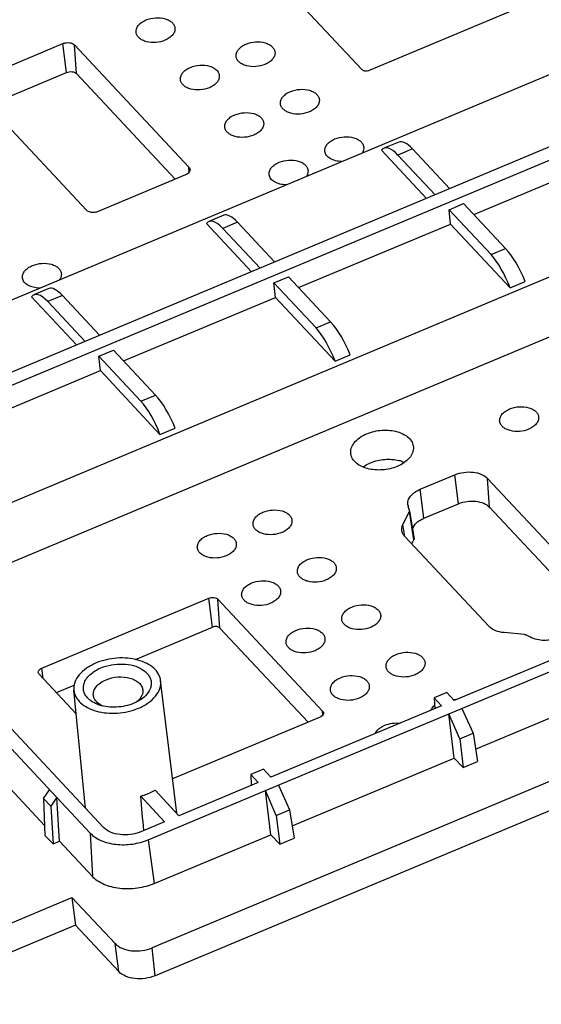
# Model space of a CAD drawing. Header units: millimetres. Extents: x 581 to 1163, y 50 to 458.
# Tile 22 of 29: x 1027 to 1056, y 146 to 199. Entities that reach past the tile are written whole.
import ezdxf

# ---------------------------------------------------------------- set-up
doc = ezdxf.new("R2010")
doc.units = ezdxf.units.MM
doc.header["$LTSCALE"] = 30.734
doc.layers.get('0').update_dxf_attribs({"linetype": 'CONTINUOUS'})
doc.layers.add('CHAMFER', color=7, linetype='CONTINUOUS')
doc.layers.add('DRAFTS', color=7, linetype='CONTINUOUS')

msp = doc.modelspace()

# ---------------------------------------------------------------- linework, layer by layer
at = {"color": 7, "linetype": 'Continuous'}
for p, q in [((1010.865, 177.474), (1065.148, 200.209)), ((1047.83, 192.71), (1047.012, 192.367)), ((1018.302, 169.517), (1072.585, 192.253)), ((1020.508, 167.156), (1072.958, 189.124)), ((1038.257, 188.7), (1037.439, 188.357)), ((1028.683, 184.69), (1027.865, 184.347))]:
    msp.add_line(p, q, dxfattribs=at)
at = {"layer": 'CHAMFER', "color": 7, "linetype": 'Continuous'}
for points, knots in [([(1030.966, 162.147), (1030.888, 162.205), (1030.75, 162.333), (1030.608, 162.569), (1030.555, 162.827), (1030.595, 163.092), (1030.722, 163.346), (1031.008, 163.671), (1031.307, 163.846), (1031.523, 163.937)], [0, 0, 0, 0, 0.123964, 0.236951, 0.344396, 0.45362, 0.571301, 0.70146, 1, 1, 1, 1]), ([(1031.523, 163.937), (1031.709, 164.015), (1032.105, 164.127), (1032.712, 164.171), (1033.291, 164.09), (1033.784, 163.893), (1034.094, 163.628), (1034.236, 163.377), (1034.287, 163.183), (1034.284, 162.981), (1034.207, 162.706), (1034.074, 162.523), (1033.968, 162.416)], [0, 0, 0, 0, 0.149467, 0.302136, 0.447991, 0.578747, 0.6909, 0.741453, 0.789961, 0.838379, 0.888679, 1, 1, 1, 1]), ([(1031.119, 162.429), (1031.109, 162.51), (1031.13, 162.688), (1031.273, 162.93), (1031.507, 163.139), (1031.703, 163.244), (1031.81, 163.288)], [0, 0, 0, 0, 0.208895, 0.439626, 0.703701, 1, 1, 1, 1]), ([(1031.81, 163.288), (1032.016, 163.375), (1032.457, 163.473), (1033.008, 163.43), (1033.39, 163.284), (1033.613, 163.134), (1033.767, 162.945), (1033.814, 162.797), (1033.821, 162.725)], [0, 0, 0, 0, 0.286411, 0.567205, 0.693698, 0.806817, 0.907323, 1, 1, 1, 1]), ([(1033.821, 162.725), (1033.826, 162.677), (1033.822, 162.576), (1033.792, 162.481), (1033.772, 162.434)], [0, 0, 0, 0, 0.48942, 1, 1, 1, 1]), ([(1031.198, 162.204), (1031.187, 162.222), (1031.149, 162.292), (1031.126, 162.37), (1031.119, 162.429)], [0, 0, 0, 0, 0.256937, 1, 1, 1, 1]), ([(1031.404, 161.983), (1031.383, 161.999), (1031.304, 162.063), (1031.236, 162.14), (1031.198, 162.204)], [0, 0, 0, 0, 0.264511, 1, 1, 1, 1]), ([(1033.594, 162.179), (1033.584, 162.169), (1033.542, 162.129), (1033.497, 162.091), (1033.462, 162.065)], [0, 0, 0, 0, 0.243346, 1, 1, 1, 1]), ([(1033.772, 162.434), (1033.762, 162.412), (1033.715, 162.319), (1033.649, 162.236), (1033.594, 162.179)], [0, 0, 0, 0, 0.236952, 1, 1, 1, 1]), ([(1033.968, 162.416), (1033.943, 162.39), (1033.832, 162.286), (1033.706, 162.198), (1033.606, 162.139)], [0, 0, 0, 0, 0.23833, 1, 1, 1, 1]), ([(1031.459, 161.903), (1031.412, 161.917), (1031.24, 161.98), (1031.075, 162.067), (1030.966, 162.147)], [0, 0, 0, 0, 0.264793, 1, 1, 1, 1]), ([(1031.641, 161.85), (1031.619, 161.859), (1031.537, 161.897), (1031.458, 161.943), (1031.404, 161.983)], [0, 0, 0, 0, 0.260732, 1, 1, 1, 1]), ([(1033.331, 162.002), (1033.034, 161.878), (1032.55, 161.774), (1031.914, 161.792), (1031.604, 161.856), (1031.459, 161.903)], [0, 0, 0, 0, 0.506084, 0.759901, 1, 1, 1, 1]), ([(1033.606, 162.139), (1033.584, 162.127), (1033.495, 162.076), (1033.402, 162.032), (1033.331, 162.002)], [0, 0, 0, 0, 0.24516, 1, 1, 1, 1])]:
    msp.add_open_spline(points, degree=3, knots=knots, dxfattribs=at)
at = {"layer": 'DRAFTS', "color": 7, "linetype": 'Continuous'}
for p, q in [((1045.812, 196.665), (1041.398, 201.388)), ((1054.132, 199.937), (1046.212, 196.62)), ((1068.866, 197.805), (1013.526, 174.627)), ((1024.664, 196.091), (1029.451, 198.096)), ((1029.655, 196.514), (1029.451, 198.096)), ((1030.197, 196.452), (1030.088, 198.024)), ((1030.088, 198.024), (1036.346, 191.328)), ((1014.011, 174.108), (1069.351, 197.286)), ((1025.376, 194.722), (1029.655, 196.514)), ((1030.197, 196.452), (1035.596, 190.675)), ((1030.741, 188.981), (1024.483, 195.676)), ((1031.679, 155.205), (994.229, 195.273)), ((995.323, 193.009), (1029.115, 156.853)), ((1048.575, 192.332), (1047.776, 191.998)), ((1050.607, 190.158), (1048.575, 192.332)), ((1046.875, 192.256), (1049.335, 189.625)), ((1047.776, 191.998), (1049.809, 189.823)), ((1051.92, 188.753), (1060.222, 192.23)), ((1036.364, 191.067), (1036.346, 191.328)), ((1036.165, 190.913), (1031.378, 188.908)), ((1050.57, 189.009), (1051.368, 189.343)), ((1053.668, 186.883), (1051.368, 189.343)), ((1050.648, 188.22), (1050.57, 189.009)), ((1050.57, 189.009), (1052.87, 186.548)), ((1037.302, 188.247), (1039.761, 185.615)), ((1039.001, 188.323), (1038.202, 187.988)), ((1041.034, 186.148), (1039.001, 188.323)), ((1042.346, 184.743), (1050.648, 188.22)), ((1050.648, 188.22), (1053.909, 184.731)), ((1038.202, 187.988), (1040.235, 185.813)), ((1052.87, 186.548), (1053.668, 186.883)), ((1040.996, 184.999), (1041.794, 185.334)), ((1044.094, 182.873), (1041.794, 185.334)), ((1041.074, 184.211), (1040.996, 184.999)), ((1040.996, 184.999), (1043.296, 182.538)), ((1053.909, 184.731), (1054.738, 185.078)), ((1029.427, 184.313), (1028.629, 183.978)), ((1031.46, 182.138), (1029.427, 184.313)), ((1027.728, 184.237), (1030.188, 181.605)), ((1028.629, 183.978), (1030.661, 181.803)), ((1032.772, 180.734), (1041.074, 184.211)), ((1041.074, 184.211), (1044.336, 180.721)), ((1043.296, 182.538), (1044.094, 182.873)), ((1031.422, 180.989), (1032.221, 181.324)), ((1034.521, 178.863), (1032.221, 181.324)), ((1044.336, 180.721), (1045.165, 181.068)), ((1031.5, 180.201), (1031.422, 180.989)), ((1031.422, 180.989), (1033.722, 178.529)), ((1023.198, 176.724), (1031.5, 180.201)), ((1031.5, 180.201), (1034.762, 176.711)), ((1033.722, 178.529), (1034.521, 178.863)), ((1034.762, 176.711), (1035.591, 177.058)), ((1048.99, 173.709), (1050.891, 174.505)), ((1051.094, 172.922), (1050.891, 174.505)), ((1052.68, 174.301), (1058.986, 167.553)), ((1052.788, 172.729), (1052.68, 174.301)), ((1040.541, 157.223), (1080.445, 173.936)), ((1049.193, 172.126), (1048.99, 173.709)), ((1092.656, 173.046), (1034.343, 148.622)), ((1048.052, 171.787), (1048.409, 172.493)), ((1048.415, 172.552), (1048.342, 172.771)), ((1048.645, 170.937), (1048.409, 172.493)), ((1048.418, 172.54), (1048.656, 171.003)), ((1049.193, 172.126), (1051.094, 172.922)), ((1052.788, 172.729), (1058.641, 166.467)), ((1092.808, 171.518), (1034.495, 147.094)), ((1048.152, 171.126), (1048.052, 171.787)), ((1052.74, 166.216), (1048.151, 171.126)), ((1048.533, 170.717), (1048.645, 170.937)), ((1028.295, 163.921), (1037.433, 167.749)), ((1037.637, 166.166), (1037.433, 167.749)), ((1037.935, 167.692), (1043.659, 161.567)), ((1038.043, 166.12), (1037.935, 167.692)), ((1033.417, 164.399), (1037.637, 166.166)), ((1038.043, 166.12), (1042.861, 160.966)), ((1060.083, 166.018), (1050.857, 162.154)), ((1054.69, 165.773), (1053.585, 165.867)), ((1055.034, 165.611), (1054.772, 165.751)), ((1028.366, 163.366), (1028.295, 163.921)), ((1030.181, 161.424), (1028.152, 163.595)), ((1035.676, 155.981), (1034.798, 163.24)), ((1029.093, 162.588), (1030.073, 162.999)), ((1030.687, 156.265), (1030.053, 162.72)), ((1052.02, 159.493), (1060.777, 163.161)), ((1050.448, 162.591), (1049.751, 162.299)), ((1049.751, 162.299), (1050.16, 161.862)), ((1049.751, 162.299), (1049.786, 161.705)), ((1050.857, 162.154), (1050.448, 162.591)), ((1050.16, 161.862), (1040.828, 157.953)), ((1051.267, 161.717), (1051.882, 160.365)), ((1043.516, 161.241), (1035.448, 157.861)), ((1043.673, 161.362), (1043.659, 161.567)), ((1051.154, 160.06), (1050.569, 161.426)), ((1050.854, 159.004), (1050.569, 161.426)), ((1023.714, 160.383), (1028.451, 155.315)), ((1051.154, 160.06), (1051.882, 160.365)), ((1051.154, 160.06), (1051.339, 158.485)), ((1051.882, 160.365), (1052.126, 158.815)), ((1041.991, 155.292), (1050.854, 159.004)), ((1050.854, 159.004), (1051.339, 158.485)), ((1040.419, 158.391), (1039.723, 158.099)), ((1040.828, 157.953), (1040.419, 158.391)), ((1051.339, 158.485), (1052.126, 158.815)), ((1039.723, 158.099), (1040.131, 157.662)), ((1039.723, 158.099), (1039.757, 157.505)), ((1040.131, 157.662), (1035.801, 155.848)), ((1041.238, 157.517), (1041.853, 156.165)), ((1028.393, 156.799), (1028.728, 157.271)), ((1028.393, 156.799), (1028.788, 156.376)), ((1028.393, 156.799), (1028.472, 154.774)), ((1029.113, 156.856), (1028.788, 156.376)), ((1029.115, 156.853), (1030.945, 154.897)), ((1029.259, 154.45), (1029.116, 156.855)), ((1033.706, 156.923), (1035.017, 155.52)), ((1034.121, 154.535), (1040.541, 157.223)), ((1035.801, 155.848), (1034.49, 157.251)), ((1041.125, 155.86), (1040.54, 157.226)), ((1040.825, 154.804), (1040.54, 157.226)), ((1028.788, 156.376), (1028.911, 154.304)), ((1041.125, 155.86), (1041.853, 156.165)), ((1041.125, 155.86), (1041.31, 154.285)), ((1041.853, 156.165), (1042.098, 154.615)), ((1035.017, 155.52), (1033.712, 154.973)), ((1028.472, 154.774), (1028.911, 154.304)), ((1030.945, 154.897), (1031.063, 152.521)), ((1034.451, 152.134), (1040.825, 154.804)), ((1040.825, 154.804), (1041.31, 154.285)), ((1041.31, 154.285), (1042.098, 154.615)), ((1028.911, 154.304), (1029.259, 154.45)), ((1029.259, 154.45), (1031.063, 152.521)), ((1034.121, 154.535), (1034.451, 152.134)), ((1019.636, 147.06), (1029.949, 151.379)), ((1032.309, 148.854), (1029.949, 151.379)), ((1029.949, 151.379), (1030.132, 149.864)), ((1030.132, 149.864), (1019.788, 145.531)), ((1032.509, 147.321), (1030.132, 149.864)), ((1032.509, 147.321), (1032.309, 148.854)), ((1034.495, 147.094), (1034.343, 148.622))]:
    msp.add_line(p, q, dxfattribs=at)
for centre, radius, start, end in [((1047.349, 173.431), 1.915, 70.325, 75.24), ((1048.847, 172.939), 0.532, 188.8447, 198.3613), ((1048.346, 172.529), 0.0725, 8.8328, 18.3594), ((1050.732, 160.644), 1.555, 82.6731, 86.9088)]:
    msp.add_arc(centre, radius, start, end, dxfattribs=at)
for centre, major_axis, ratio, start_param, end_param in [((1047.95, 190.049), (-0.934, 2.319), 0.341997, -0.724252, 0.203044), ((1048.824, 190.415), (-0.997, 2.293), 0.320059, -0.73339, -0.00469), ((1039.251, 186.406), (-0.997, 2.293), 0.320059, -0.73339, -0.00469), ((1038.376, 186.039), (-0.934, 2.319), 0.341997, -0.724252, 0.203044), ((1053.044, 184.599), (-0.934, 2.319), 0.341997, -1.651547, -0.724252), ((1053.918, 184.966), (-0.997, 2.293), 0.320059, -1.660685, -0.73339), ((1028.802, 182.03), (-0.934, 2.319), 0.341997, -0.724252, 0.203044), ((1029.677, 182.396), (-0.997, 2.293), 0.320059, -0.73339, -0.00469), ((1044.344, 180.956), (-0.997, 2.293), 0.320059, -1.660685, -0.73339), ((1043.47, 180.59), (-0.934, 2.319), 0.341997, -1.651547, -0.724252), ((1034.77, 176.946), (-0.997, 2.293), 0.320059, -1.660685, -0.73339), ((1033.896, 176.58), (-0.934, 2.319), 0.341997, -1.651547, -0.724252), ((1036.628, 112.359), (-11.768, 131.824), 0.008442, 5.041376, 5.056485)]:
    msp.add_ellipse(centre, major_axis=major_axis, ratio=ratio, start_param=start_param, end_param=end_param, dxfattribs=at)
for points, knots in [([(1033.456, 198.697), (1033.446, 198.761), (1033.458, 198.904), (1033.57, 199.099), (1033.756, 199.267), (1033.912, 199.351), (1033.998, 199.387)], [0, 0, 0, 0, 0.208876, 0.438977, 0.703068, 1, 1, 1, 1]), ([(1033.998, 199.387), (1034.162, 199.455), (1034.513, 199.533), (1034.95, 199.496), (1035.252, 199.378), (1035.427, 199.257), (1035.545, 199.104), (1035.578, 198.986), (1035.582, 198.928)], [0, 0, 0, 0, 0.28732, 0.568428, 0.694677, 0.807307, 0.907341, 1, 1, 1, 1]), ([(1035.582, 198.928), (1035.586, 198.866), (1035.563, 198.73), (1035.448, 198.548), (1035.267, 198.39), (1035.117, 198.31), (1035.036, 198.276)], [0, 0, 0, 0, 0.209115, 0.440818, 0.705105, 1, 1, 1, 1]), ([(1035.036, 198.276), (1034.876, 198.209), (1034.535, 198.132), (1034.108, 198.163), (1033.809, 198.271), (1033.632, 198.384), (1033.507, 198.527), (1033.464, 198.641), (1033.456, 198.697)], [0, 0, 0, 0, 0.285002, 0.565184, 0.692037, 0.805898, 0.907158, 1, 1, 1, 1]), ([(1029.451, 198.096), (1029.507, 198.119), (1029.625, 198.151), (1029.803, 198.154), (1029.965, 198.115), (1030.056, 198.059), (1030.088, 198.024)], [0, 0, 0, 0, 0.267531, 0.53806, 0.787534, 1, 1, 1, 1]), ([(1038.927, 197.377), (1038.917, 197.442), (1038.93, 197.584), (1039.042, 197.78), (1039.228, 197.948), (1039.384, 198.031), (1039.469, 198.067)], [0, 0, 0, 0, 0.208876, 0.438977, 0.703068, 1, 1, 1, 1]), ([(1039.469, 198.067), (1039.634, 198.136), (1039.984, 198.214), (1040.422, 198.177), (1040.724, 198.059), (1040.899, 197.937), (1041.017, 197.785), (1041.05, 197.666), (1041.054, 197.609)], [0, 0, 0, 0, 0.28732, 0.568428, 0.694677, 0.807307, 0.907341, 1, 1, 1, 1]), ([(1040.507, 196.957), (1040.348, 196.89), (1040.007, 196.813), (1039.58, 196.843), (1039.28, 196.952), (1039.104, 197.065), (1038.978, 197.208), (1038.936, 197.322), (1038.927, 197.377)], [0, 0, 0, 0, 0.285002, 0.565184, 0.692037, 0.805898, 0.907158, 1, 1, 1, 1]), ([(1041.054, 197.609), (1041.058, 197.546), (1041.035, 197.411), (1040.92, 197.228), (1040.739, 197.071), (1040.589, 196.991), (1040.507, 196.957)], [0, 0, 0, 0, 0.209115, 0.440818, 0.705105, 1, 1, 1, 1]), ([(1035.881, 196.101), (1035.871, 196.166), (1035.884, 196.309), (1035.995, 196.504), (1036.181, 196.672), (1036.337, 196.756), (1036.423, 196.792)], [0, 0, 0, 0, 0.208876, 0.438977, 0.703068, 1, 1, 1, 1]), ([(1036.423, 196.792), (1036.587, 196.86), (1036.938, 196.938), (1037.376, 196.901), (1037.678, 196.783), (1037.852, 196.662), (1037.971, 196.509), (1038.004, 196.391), (1038.007, 196.333)], [0, 0, 0, 0, 0.28732, 0.568428, 0.694677, 0.807307, 0.907341, 1, 1, 1, 1]), ([(1046.212, 196.62), (1046.177, 196.605), (1046.102, 196.586), (1045.963, 196.583), (1045.856, 196.618), (1045.812, 196.665)], [0, 0, 0, 0, 0.269352, 0.541714, 1, 1, 1, 1]), ([(1029.655, 196.514), (1029.702, 196.534), (1029.802, 196.56), (1029.954, 196.563), (1030.092, 196.53), (1030.169, 196.482), (1030.197, 196.452)], [0, 0, 0, 0, 0.267536, 0.53806, 0.78753, 1, 1, 1, 1]), ([(1037.461, 195.681), (1037.302, 195.614), (1036.961, 195.537), (1036.533, 195.568), (1036.234, 195.676), (1036.057, 195.789), (1035.932, 195.932), (1035.89, 196.046), (1035.881, 196.101)], [0, 0, 0, 0, 0.285002, 0.565184, 0.692037, 0.805898, 0.907158, 1, 1, 1, 1]), ([(1038.007, 196.333), (1038.011, 196.27), (1037.988, 196.135), (1037.874, 195.952), (1037.693, 195.795), (1037.543, 195.715), (1037.461, 195.681)], [0, 0, 0, 0, 0.209115, 0.440818, 0.705105, 1, 1, 1, 1]), ([(1041.895, 195.472), (1042.059, 195.541), (1042.41, 195.619), (1042.847, 195.582), (1043.15, 195.464), (1043.324, 195.342), (1043.442, 195.19), (1043.475, 195.071), (1043.479, 195.014)], [0, 0, 0, 0, 0.28732, 0.568428, 0.694677, 0.807307, 0.907341, 1, 1, 1, 1]), ([(1041.353, 194.782), (1041.343, 194.847), (1041.356, 194.989), (1041.467, 195.185), (1041.653, 195.353), (1041.809, 195.436), (1041.895, 195.472)], [0, 0, 0, 0, 0.208876, 0.438977, 0.703068, 1, 1, 1, 1]), ([(1042.933, 194.362), (1042.773, 194.295), (1042.432, 194.218), (1042.005, 194.248), (1041.706, 194.357), (1041.529, 194.47), (1041.404, 194.613), (1041.361, 194.726), (1041.353, 194.782)], [0, 0, 0, 0, 0.285002, 0.565184, 0.692037, 0.805898, 0.907158, 1, 1, 1, 1]), ([(1043.479, 195.014), (1043.483, 194.951), (1043.46, 194.816), (1043.345, 194.633), (1043.164, 194.475), (1043.015, 194.396), (1042.933, 194.362)], [0, 0, 0, 0, 0.209115, 0.440818, 0.705105, 1, 1, 1, 1]), ([(1038.307, 193.506), (1038.297, 193.571), (1038.309, 193.713), (1038.421, 193.909), (1038.607, 194.077), (1038.763, 194.161), (1038.849, 194.196)], [0, 0, 0, 0, 0.208876, 0.438977, 0.703068, 1, 1, 1, 1]), ([(1038.849, 194.196), (1039.013, 194.265), (1039.364, 194.343), (1039.801, 194.306), (1040.103, 194.188), (1040.278, 194.066), (1040.396, 193.914), (1040.429, 193.795), (1040.433, 193.738)], [0, 0, 0, 0, 0.28732, 0.568428, 0.694677, 0.807307, 0.907341, 1, 1, 1, 1]), ([(1039.887, 193.086), (1039.727, 193.019), (1039.386, 192.942), (1038.959, 192.972), (1038.66, 193.081), (1038.483, 193.194), (1038.358, 193.337), (1038.315, 193.451), (1038.307, 193.506)], [0, 0, 0, 0, 0.285002, 0.565184, 0.692037, 0.805898, 0.907158, 1, 1, 1, 1]), ([(1040.433, 193.738), (1040.437, 193.675), (1040.414, 193.54), (1040.299, 193.357), (1040.118, 193.2), (1039.968, 193.12), (1039.887, 193.086)], [0, 0, 0, 0, 0.209115, 0.440818, 0.705105, 1, 1, 1, 1]), ([(1043.778, 192.187), (1043.768, 192.252), (1043.781, 192.394), (1043.893, 192.59), (1044.079, 192.757), (1044.235, 192.841), (1044.32, 192.877)], [0, 0, 0, 0, 0.208876, 0.438977, 0.703068, 1, 1, 1, 1]), ([(1044.32, 192.877), (1044.485, 192.946), (1044.835, 193.023), (1045.273, 192.987), (1045.575, 192.869), (1045.75, 192.747), (1045.868, 192.595), (1045.901, 192.476), (1045.905, 192.419)], [0, 0, 0, 0, 0.28732, 0.568428, 0.694677, 0.807307, 0.907341, 1, 1, 1, 1]), ([(1045.905, 192.419), (1045.908, 192.366), (1045.893, 192.255), (1045.843, 192.155), (1045.811, 192.108)], [0, 0, 0, 0, 0.480452, 1, 1, 1, 1]), ([(1044.702, 191.644), (1044.587, 191.645), (1044.369, 191.672), (1044.079, 191.781), (1043.894, 191.93), (1043.807, 192.074), (1043.784, 192.15), (1043.778, 192.187)], [0, 0, 0, 0, 0.29835, 0.566981, 0.797525, 0.901067, 1, 1, 1, 1]), ([(1036.346, 191.328), (1036.363, 191.31), (1036.391, 191.271), (1036.403, 191.223), (1036.405, 191.2)], [0, 0, 0, 0, 0.51557, 1, 1, 1, 1]), ([(1040.732, 190.911), (1040.722, 190.976), (1040.735, 191.118), (1040.846, 191.314), (1041.032, 191.482), (1041.188, 191.565), (1041.274, 191.601)], [0, 0, 0, 0, 0.208876, 0.438977, 0.703068, 1, 1, 1, 1]), ([(1041.274, 191.601), (1041.438, 191.67), (1041.789, 191.748), (1042.227, 191.711), (1042.529, 191.593), (1042.703, 191.471), (1042.822, 191.319), (1042.855, 191.2), (1042.858, 191.143)], [0, 0, 0, 0, 0.28732, 0.568428, 0.694677, 0.807307, 0.907341, 1, 1, 1, 1]), ([(1036.304, 190.997), (1036.294, 190.989), (1036.251, 190.955), (1036.203, 190.929), (1036.165, 190.913)], [0, 0, 0, 0, 0.237065, 1, 1, 1, 1]), ([(1036.405, 191.2), (1036.407, 191.164), (1036.388, 191.085), (1036.336, 191.025), (1036.304, 190.997)], [0, 0, 0, 0, 0.46272, 1, 1, 1, 1]), ([(1041.656, 190.368), (1041.541, 190.37), (1041.323, 190.396), (1041.033, 190.505), (1040.848, 190.655), (1040.76, 190.798), (1040.738, 190.874), (1040.732, 190.911)], [0, 0, 0, 0, 0.29835, 0.566981, 0.797525, 0.901067, 1, 1, 1, 1]), ([(1042.858, 191.143), (1042.862, 191.09), (1042.847, 190.979), (1042.797, 190.879), (1042.765, 190.832)], [0, 0, 0, 0, 0.480452, 1, 1, 1, 1]), ([(1031.378, 188.908), (1031.323, 188.885), (1031.204, 188.854), (1031.026, 188.851), (1030.864, 188.889), (1030.774, 188.946), (1030.741, 188.981)], [0, 0, 0, 0, 0.267531, 0.53806, 0.787534, 1, 1, 1, 1]), ([(1027.242, 185.261), (1027.232, 185.326), (1027.244, 185.468), (1027.356, 185.663), (1027.542, 185.831), (1027.698, 185.915), (1027.784, 185.951)], [0, 0, 0, 0, 0.208876, 0.438977, 0.703068, 1, 1, 1, 1]), ([(1027.784, 185.951), (1027.948, 186.02), (1028.299, 186.097), (1028.736, 186.061), (1029.039, 185.943), (1029.213, 185.821), (1029.331, 185.669), (1029.364, 185.55), (1029.368, 185.493)], [0, 0, 0, 0, 0.28732, 0.568428, 0.694677, 0.807307, 0.907341, 1, 1, 1, 1]), ([(1029.368, 185.493), (1029.371, 185.44), (1029.357, 185.329), (1029.306, 185.229), (1029.274, 185.182)], [0, 0, 0, 0, 0.480452, 1, 1, 1, 1]), ([(1028.165, 184.718), (1028.051, 184.719), (1027.832, 184.746), (1027.542, 184.855), (1027.357, 185.004), (1027.27, 185.148), (1027.248, 185.223), (1027.242, 185.261)], [0, 0, 0, 0, 0.29835, 0.566981, 0.797525, 0.901067, 1, 1, 1, 1]), ([(1053.345, 177.417), (1053.335, 177.481), (1053.347, 177.624), (1053.459, 177.819), (1053.645, 177.987), (1053.801, 178.071), (1053.887, 178.107)], [0, 0, 0, 0, 0.208876, 0.438977, 0.703068, 1, 1, 1, 1]), ([(1053.887, 178.107), (1054.051, 178.176), (1054.402, 178.253), (1054.839, 178.216), (1055.142, 178.098), (1055.316, 177.977), (1055.434, 177.824), (1055.467, 177.706), (1055.471, 177.648)], [0, 0, 0, 0, 0.28732, 0.568428, 0.694677, 0.807307, 0.907341, 1, 1, 1, 1]), ([(1054.925, 176.996), (1054.765, 176.929), (1054.424, 176.852), (1053.997, 176.883), (1053.698, 176.991), (1053.521, 177.104), (1053.396, 177.247), (1053.353, 177.361), (1053.345, 177.417)], [0, 0, 0, 0, 0.285002, 0.565184, 0.692037, 0.805898, 0.907158, 1, 1, 1, 1]), ([(1055.471, 177.648), (1055.475, 177.586), (1055.452, 177.45), (1055.337, 177.268), (1055.156, 177.11), (1055.007, 177.03), (1054.925, 176.996)], [0, 0, 0, 0, 0.209115, 0.440818, 0.705105, 1, 1, 1, 1]), ([(1045.203, 175.638), (1045.194, 175.689), (1045.19, 175.796), (1045.233, 176.015), (1045.385, 176.286), (1045.685, 176.555), (1045.936, 176.69), (1046.074, 176.748)], [0, 0, 0, 0, 0.103661, 0.209925, 0.439734, 0.703355, 1, 1, 1, 1]), ([(1046.074, 176.748), (1046.338, 176.859), (1046.768, 176.954), (1047.336, 176.946), (1047.738, 176.873), (1048.09, 176.735), (1048.371, 176.54), (1048.561, 176.295), (1048.614, 176.105), (1048.62, 176.012)], [0, 0, 0, 0, 0.286969, 0.431373, 0.56883, 0.694954, 0.807496, 0.907453, 1, 1, 1, 1]), ([(1047.742, 174.963), (1047.486, 174.855), (1047.069, 174.761), (1046.515, 174.763), (1046.12, 174.828), (1045.771, 174.954), (1045.487, 175.136), (1045.285, 175.366), (1045.216, 175.548), (1045.203, 175.638)], [0, 0, 0, 0, 0.284666, 0.428247, 0.565541, 0.692282, 0.806053, 0.907248, 1, 1, 1, 1]), ([(1048.62, 176.012), (1048.627, 175.912), (1048.59, 175.694), (1048.406, 175.4), (1048.115, 175.146), (1047.874, 175.018), (1047.742, 174.963)], [0, 0, 0, 0, 0.209102, 0.440819, 0.704985, 1, 1, 1, 1]), ([(1045.863, 174.931), (1045.894, 174.954), (1046.024, 175.045), (1046.166, 175.119), (1046.277, 175.166)], [0, 0, 0, 0, 0.23974, 1, 1, 1, 1]), ([(1046.277, 175.166), (1046.522, 175.268), (1047.047, 175.387), (1047.584, 175.349), (1047.837, 175.283)], [0, 0, 0, 0, 0.504106, 1, 1, 1, 1]), ([(1047.994, 175.234), (1048.005, 175.23), (1048.051, 175.213), (1048.096, 175.194), (1048.13, 175.178)], [0, 0, 0, 0, 0.253904, 1, 1, 1, 1]), ([(1050.891, 174.505), (1051.046, 174.57), (1051.378, 174.657), (1051.879, 174.666), (1052.333, 174.559), (1052.588, 174.399), (1052.68, 174.301)], [0, 0, 0, 0, 0.267531, 0.53806, 0.787534, 1, 1, 1, 1]), ([(1048.321, 172.857), (1048.309, 172.937), (1048.325, 173.112), (1048.462, 173.354), (1048.692, 173.561), (1048.884, 173.664), (1048.99, 173.709)], [0, 0, 0, 0, 0.208874, 0.439027, 0.702952, 1, 1, 1, 1]), ([(1051.094, 172.922), (1051.241, 172.984), (1051.556, 173.067), (1052.03, 173.075), (1052.46, 172.973), (1052.702, 172.822), (1052.788, 172.729)], [0, 0, 0, 0, 0.267531, 0.53806, 0.787534, 1, 1, 1, 1]), ([(1039.854, 171.766), (1039.844, 171.831), (1039.857, 171.974), (1039.969, 172.169), (1040.155, 172.337), (1040.311, 172.421), (1040.396, 172.457)], [0, 0, 0, 0, 0.208876, 0.438977, 0.703068, 1, 1, 1, 1]), ([(1040.396, 172.457), (1040.561, 172.525), (1040.911, 172.603), (1041.349, 172.566), (1041.651, 172.448), (1041.826, 172.327), (1041.944, 172.174), (1041.977, 172.056), (1041.981, 171.998)], [0, 0, 0, 0, 0.28732, 0.568428, 0.694677, 0.807307, 0.907341, 1, 1, 1, 1]), ([(1048.418, 172.54), (1048.42, 172.529), (1048.418, 172.512), (1048.411, 172.497), (1048.409, 172.493)], [0, 0, 0, 0, 0.737006, 1, 1, 1, 1]), ([(1041.981, 171.998), (1041.985, 171.936), (1041.962, 171.8), (1041.847, 171.617), (1041.666, 171.46), (1041.516, 171.38), (1041.434, 171.346)], [0, 0, 0, 0, 0.209115, 0.440818, 0.705105, 1, 1, 1, 1]), ([(1048.573, 171.534), (1048.608, 171.661), (1048.736, 171.843), (1048.971, 172.019), (1049.116, 172.094), (1049.193, 172.126)], [0, 0, 0, 0, 0.44907, 0.71296, 1, 1, 1, 1]), ([(1041.434, 171.346), (1041.275, 171.279), (1040.934, 171.202), (1040.507, 171.233), (1040.207, 171.341), (1040.031, 171.454), (1039.905, 171.597), (1039.863, 171.711), (1039.854, 171.766)], [0, 0, 0, 0, 0.285002, 0.565184, 0.692037, 0.805898, 0.907158, 1, 1, 1, 1]), ([(1047.991, 171.44), (1047.982, 171.497), (1047.984, 171.618), (1048.024, 171.732), (1048.052, 171.787)], [0, 0, 0, 0, 0.487008, 1, 1, 1, 1]), ([(1048.151, 171.126), (1048.109, 171.171), (1048.038, 171.268), (1048, 171.383), (1047.991, 171.44)], [0, 0, 0, 0, 0.515914, 1, 1, 1, 1]), ([(1036.808, 170.491), (1036.798, 170.555), (1036.811, 170.698), (1036.922, 170.893), (1037.108, 171.061), (1037.265, 171.145), (1037.35, 171.181)], [0, 0, 0, 0, 0.208876, 0.438977, 0.703068, 1, 1, 1, 1]), ([(1037.35, 171.181), (1037.515, 171.249), (1037.865, 171.327), (1038.303, 171.29), (1038.605, 171.172), (1038.779, 171.051), (1038.898, 170.898), (1038.931, 170.78), (1038.934, 170.722)], [0, 0, 0, 0, 0.28732, 0.568428, 0.694677, 0.807307, 0.907341, 1, 1, 1, 1]), ([(1048.656, 171.003), (1048.659, 170.987), (1048.656, 170.963), (1048.648, 170.943), (1048.645, 170.937)], [0, 0, 0, 0, 0.737006, 1, 1, 1, 1]), ([(1038.388, 170.07), (1038.229, 170.003), (1037.888, 169.926), (1037.461, 169.957), (1037.161, 170.065), (1036.985, 170.178), (1036.859, 170.321), (1036.817, 170.435), (1036.808, 170.491)], [0, 0, 0, 0, 0.285002, 0.565184, 0.692037, 0.805898, 0.907158, 1, 1, 1, 1]), ([(1038.934, 170.722), (1038.938, 170.66), (1038.915, 170.524), (1038.801, 170.342), (1038.62, 170.184), (1038.47, 170.104), (1038.388, 170.07)], [0, 0, 0, 0, 0.209115, 0.440818, 0.705105, 1, 1, 1, 1]), ([(1042.28, 169.171), (1042.27, 169.236), (1042.283, 169.378), (1042.394, 169.574), (1042.58, 169.742), (1042.736, 169.826), (1042.822, 169.861)], [0, 0, 0, 0, 0.208876, 0.438977, 0.703068, 1, 1, 1, 1]), ([(1042.822, 169.861), (1042.986, 169.93), (1043.337, 170.008), (1043.775, 169.971), (1044.077, 169.853), (1044.251, 169.731), (1044.369, 169.579), (1044.402, 169.46), (1044.406, 169.403)], [0, 0, 0, 0, 0.28732, 0.568428, 0.694677, 0.807307, 0.907341, 1, 1, 1, 1]), ([(1043.86, 168.751), (1043.7, 168.684), (1043.359, 168.607), (1042.932, 168.637), (1042.633, 168.746), (1042.456, 168.859), (1042.331, 169.002), (1042.289, 169.116), (1042.28, 169.171)], [0, 0, 0, 0, 0.285002, 0.565184, 0.692037, 0.805898, 0.907158, 1, 1, 1, 1]), ([(1044.406, 169.403), (1044.41, 169.34), (1044.387, 169.205), (1044.273, 169.022), (1044.091, 168.865), (1043.942, 168.785), (1043.86, 168.751)], [0, 0, 0, 0, 0.209115, 0.440818, 0.705105, 1, 1, 1, 1]), ([(1039.776, 168.586), (1039.94, 168.654), (1040.291, 168.732), (1040.728, 168.695), (1041.031, 168.577), (1041.205, 168.456), (1041.323, 168.303), (1041.356, 168.185), (1041.36, 168.127)], [0, 0, 0, 0, 0.28732, 0.568428, 0.694677, 0.807307, 0.907341, 1, 1, 1, 1]), ([(1039.234, 167.895), (1039.224, 167.96), (1039.236, 168.103), (1039.348, 168.298), (1039.534, 168.466), (1039.69, 168.55), (1039.776, 168.586)], [0, 0, 0, 0, 0.208876, 0.438977, 0.703068, 1, 1, 1, 1]), ([(1041.36, 168.127), (1041.364, 168.065), (1041.341, 167.929), (1041.226, 167.746), (1041.045, 167.589), (1040.895, 167.509), (1040.814, 167.475)], [0, 0, 0, 0, 0.209115, 0.440818, 0.705105, 1, 1, 1, 1]), ([(1037.433, 167.749), (1037.477, 167.767), (1037.57, 167.792), (1037.745, 167.795), (1037.88, 167.75), (1037.935, 167.692)], [0, 0, 0, 0, 0.269352, 0.541714, 1, 1, 1, 1]), ([(1040.814, 167.475), (1040.654, 167.408), (1040.313, 167.331), (1039.886, 167.362), (1039.587, 167.47), (1039.41, 167.583), (1039.285, 167.726), (1039.242, 167.84), (1039.234, 167.895)], [0, 0, 0, 0, 0.285002, 0.565184, 0.692037, 0.805898, 0.907158, 1, 1, 1, 1]), ([(1044.705, 166.576), (1044.695, 166.641), (1044.708, 166.783), (1044.82, 166.979), (1045.006, 167.147), (1045.162, 167.23), (1045.247, 167.266)], [0, 0, 0, 0, 0.208876, 0.438977, 0.703068, 1, 1, 1, 1]), ([(1045.247, 167.266), (1045.412, 167.335), (1045.762, 167.413), (1046.2, 167.376), (1046.502, 167.258), (1046.677, 167.136), (1046.795, 166.984), (1046.828, 166.865), (1046.832, 166.808)], [0, 0, 0, 0, 0.28732, 0.568428, 0.694677, 0.807307, 0.907341, 1, 1, 1, 1]), ([(1046.285, 166.156), (1046.126, 166.089), (1045.785, 166.012), (1045.358, 166.042), (1045.058, 166.151), (1044.882, 166.264), (1044.756, 166.407), (1044.714, 166.521), (1044.705, 166.576)], [0, 0, 0, 0, 0.285002, 0.565184, 0.692037, 0.805898, 0.907158, 1, 1, 1, 1]), ([(1046.832, 166.808), (1046.836, 166.745), (1046.813, 166.61), (1046.698, 166.427), (1046.517, 166.269), (1046.367, 166.19), (1046.285, 166.156)], [0, 0, 0, 0, 0.209115, 0.440818, 0.705105, 1, 1, 1, 1]), ([(1038.043, 166.12), (1037.999, 166.168), (1037.889, 166.204), (1037.748, 166.201), (1037.672, 166.181), (1037.637, 166.166)], [0, 0, 0, 0, 0.458286, 0.730647, 1, 1, 1, 1]), ([(1041.659, 165.3), (1041.649, 165.365), (1041.662, 165.507), (1041.773, 165.703), (1041.959, 165.871), (1042.116, 165.955), (1042.201, 165.99)], [0, 0, 0, 0, 0.208876, 0.438977, 0.703068, 1, 1, 1, 1]), ([(1042.201, 165.99), (1042.366, 166.059), (1042.716, 166.137), (1043.154, 166.1), (1043.456, 165.982), (1043.63, 165.86), (1043.749, 165.708), (1043.782, 165.589), (1043.785, 165.532)], [0, 0, 0, 0, 0.28732, 0.568428, 0.694677, 0.807307, 0.907341, 1, 1, 1, 1]), ([(1053.585, 165.867), (1053.418, 165.881), (1053.111, 165.945), (1052.837, 166.112), (1052.74, 166.216)], [0, 0, 0, 0, 0.541292, 1, 1, 1, 1]), ([(1043.785, 165.532), (1043.789, 165.469), (1043.767, 165.334), (1043.652, 165.151), (1043.471, 164.994), (1043.321, 164.914), (1043.239, 164.88)], [0, 0, 0, 0, 0.209115, 0.440818, 0.705105, 1, 1, 1, 1]), ([(1054.69, 165.773), (1054.698, 165.773), (1054.726, 165.769), (1054.753, 165.761), (1054.772, 165.751)], [0, 0, 0, 0, 0.265757, 1, 1, 1, 1]), ([(1056.577, 165.591), (1056.452, 165.539), (1056.187, 165.462), (1055.779, 165.426), (1055.385, 165.469), (1055.141, 165.554), (1055.034, 165.611)], [0, 0, 0, 0, 0.255845, 0.517789, 0.770293, 1, 1, 1, 1]), ([(1043.239, 164.88), (1043.08, 164.813), (1042.739, 164.736), (1042.312, 164.766), (1042.012, 164.875), (1041.836, 164.988), (1041.71, 165.131), (1041.668, 165.245), (1041.659, 165.3)], [0, 0, 0, 0, 0.285002, 0.565184, 0.692037, 0.805898, 0.907158, 1, 1, 1, 1]), ([(1034.798, 163.24), (1034.783, 163.366), (1034.695, 163.623), (1034.421, 163.95), (1034.029, 164.209), (1033.543, 164.39), (1032.991, 164.485), (1032.215, 164.49), (1031.629, 164.359), (1031.269, 164.208)], [0, 0, 0, 0, 0.092634, 0.193358, 0.306668, 0.433185, 0.570546, 0.714462, 1, 1, 1, 1]), ([(1047.131, 163.981), (1047.121, 164.046), (1047.134, 164.188), (1047.245, 164.384), (1047.431, 164.552), (1047.587, 164.635), (1047.673, 164.671)], [0, 0, 0, 0, 0.208876, 0.438977, 0.703068, 1, 1, 1, 1]), ([(1047.673, 164.671), (1047.837, 164.74), (1048.188, 164.818), (1048.626, 164.781), (1048.928, 164.663), (1049.102, 164.541), (1049.22, 164.389), (1049.253, 164.27), (1049.257, 164.213)], [0, 0, 0, 0, 0.28732, 0.568428, 0.694677, 0.807307, 0.907341, 1, 1, 1, 1]), ([(1028.107, 163.683), (1028.104, 163.705), (1028.108, 163.754), (1028.147, 163.822), (1028.211, 163.88), (1028.265, 163.909), (1028.295, 163.921)], [0, 0, 0, 0, 0.208904, 0.438917, 0.703155, 1, 1, 1, 1]), ([(1031.269, 164.208), (1031.083, 164.13), (1030.744, 163.949), (1030.335, 163.589), (1030.119, 163.229), (1030.049, 162.934), (1030.047, 162.79), (1030.053, 162.72)], [0, 0, 0, 0, 0.295479, 0.559223, 0.790081, 0.896609, 1, 1, 1, 1]), ([(1048.711, 163.561), (1048.551, 163.494), (1048.21, 163.417), (1047.783, 163.447), (1047.484, 163.556), (1047.307, 163.669), (1047.182, 163.812), (1047.14, 163.925), (1047.131, 163.981)], [0, 0, 0, 0, 0.285002, 0.565184, 0.692037, 0.805898, 0.907158, 1, 1, 1, 1]), ([(1049.257, 164.213), (1049.261, 164.15), (1049.238, 164.015), (1049.124, 163.832), (1048.942, 163.674), (1048.793, 163.595), (1048.711, 163.561)], [0, 0, 0, 0, 0.209115, 0.440818, 0.705105, 1, 1, 1, 1]), ([(1028.152, 163.595), (1028.146, 163.601), (1028.125, 163.627), (1028.111, 163.658), (1028.107, 163.683)], [0, 0, 0, 0, 0.26385, 1, 1, 1, 1]), ([(1033.585, 161.731), (1033.773, 161.81), (1034.116, 161.993), (1034.527, 162.359), (1034.742, 162.725), (1034.807, 163.023), (1034.807, 163.169), (1034.798, 163.24)], [0, 0, 0, 0, 0.29596, 0.559649, 0.790104, 0.89652, 1, 1, 1, 1]), ([(1044.085, 162.705), (1044.075, 162.77), (1044.087, 162.912), (1044.199, 163.108), (1044.385, 163.276), (1044.541, 163.359), (1044.627, 163.395)], [0, 0, 0, 0, 0.208876, 0.438977, 0.703068, 1, 1, 1, 1]), ([(1044.627, 163.395), (1044.791, 163.464), (1045.142, 163.542), (1045.579, 163.505), (1045.882, 163.387), (1046.056, 163.265), (1046.174, 163.113), (1046.207, 162.994), (1046.211, 162.937)], [0, 0, 0, 0, 0.28732, 0.568428, 0.694677, 0.807307, 0.907341, 1, 1, 1, 1]), ([(1030.053, 162.72), (1030.066, 162.593), (1030.148, 162.333), (1030.419, 162.001), (1030.81, 161.738), (1031.297, 161.553), (1031.851, 161.455), (1032.44, 161.449), (1033.028, 161.536), (1033.405, 161.656), (1033.585, 161.731)], [0, 0, 0, 0, 0.092497, 0.192822, 0.305724, 0.43197, 0.569242, 0.713224, 0.858681, 1, 1, 1, 1]), ([(1045.665, 162.285), (1045.505, 162.218), (1045.164, 162.141), (1044.737, 162.171), (1044.438, 162.28), (1044.261, 162.393), (1044.136, 162.536), (1044.093, 162.65), (1044.085, 162.705)], [0, 0, 0, 0, 0.285002, 0.565184, 0.692037, 0.805898, 0.907158, 1, 1, 1, 1]), ([(1046.211, 162.937), (1046.215, 162.874), (1046.192, 162.739), (1046.077, 162.556), (1045.896, 162.399), (1045.746, 162.319), (1045.665, 162.285)], [0, 0, 0, 0, 0.209115, 0.440818, 0.705105, 1, 1, 1, 1]), ([(1049.586, 161.623), (1049.595, 161.646), (1049.642, 161.742), (1049.713, 161.823), (1049.773, 161.877)], [0, 0, 0, 0, 0.23341, 1, 1, 1, 1]), ([(1043.705, 161.466), (1043.707, 161.43), (1043.679, 161.347), (1043.615, 161.294), (1043.577, 161.271)], [0, 0, 0, 0, 0.449254, 1, 1, 1, 1]), ([(1043.659, 161.567), (1043.666, 161.56), (1043.689, 161.531), (1043.703, 161.494), (1043.705, 161.466)], [0, 0, 0, 0, 0.265134, 1, 1, 1, 1]), ([(1046.54, 160.348), (1046.559, 160.395), (1046.628, 160.514), (1046.801, 160.675), (1046.963, 160.763), (1047.052, 160.8)], [0, 0, 0, 0, 0.217374, 0.584412, 1, 1, 1, 1]), ([(1047.052, 160.8), (1047.182, 160.855), (1047.458, 160.926), (1047.744, 160.929), (1047.885, 160.911)], [0, 0, 0, 0, 0.497859, 1, 1, 1, 1]), ([(1033.706, 156.923), (1033.742, 156.932), (1033.881, 156.973), (1034.018, 157.023), (1034.118, 157.065)], [0, 0, 0, 0, 0.253527, 1, 1, 1, 1]), ([(1034.118, 157.065), (1034.151, 157.079), (1034.278, 157.134), (1034.401, 157.198), (1034.49, 157.251)], [0, 0, 0, 0, 0.255399, 1, 1, 1, 1]), ([(1033.712, 154.973), (1033.535, 154.899), (1033.158, 154.8), (1032.588, 154.789), (1032.072, 154.912), (1031.783, 155.093), (1031.679, 155.205)], [0, 0, 0, 0, 0.267531, 0.53806, 0.787534, 1, 1, 1, 1]), ([(1030.945, 154.897), (1031.108, 154.724), (1031.435, 154.518), (1031.926, 154.354), (1032.502, 154.25), (1033.255, 154.265), (1033.845, 154.42), (1034.121, 154.535)], [0, 0, 0, 0, 0.212322, 0.333412, 0.462305, 0.73265, 1, 1, 1, 1]), ([(1034.451, 152.134), (1034.157, 152.011), (1033.528, 151.846), (1032.723, 151.83), (1032.109, 151.941), (1031.585, 152.116), (1031.236, 152.335), (1031.063, 152.521)], [0, 0, 0, 0, 0.26735, 0.537695, 0.666588, 0.787678, 1, 1, 1, 1]), ([(1032.309, 148.854), (1032.413, 148.743), (1032.703, 148.561), (1033.219, 148.439), (1033.788, 148.449), (1034.166, 148.548), (1034.343, 148.622)], [0, 0, 0, 0, 0.212466, 0.46194, 0.732469, 1, 1, 1, 1]), ([(1034.495, 147.094), (1034.322, 147.022), (1033.954, 146.925), (1033.398, 146.915), (1032.894, 147.034), (1032.611, 147.212), (1032.509, 147.321)], [0, 0, 0, 0, 0.267531, 0.53806, 0.787534, 1, 1, 1, 1])]:
    msp.add_open_spline(points, degree=3, knots=knots, dxfattribs=at)
msp.add_open_spline([(1043.577, 161.271), (1043.557, 161.259), (1043.537, 161.249), (1043.516, 161.241)], degree=3, dxfattribs=at)

doc.saveas('drawing.dxf')
